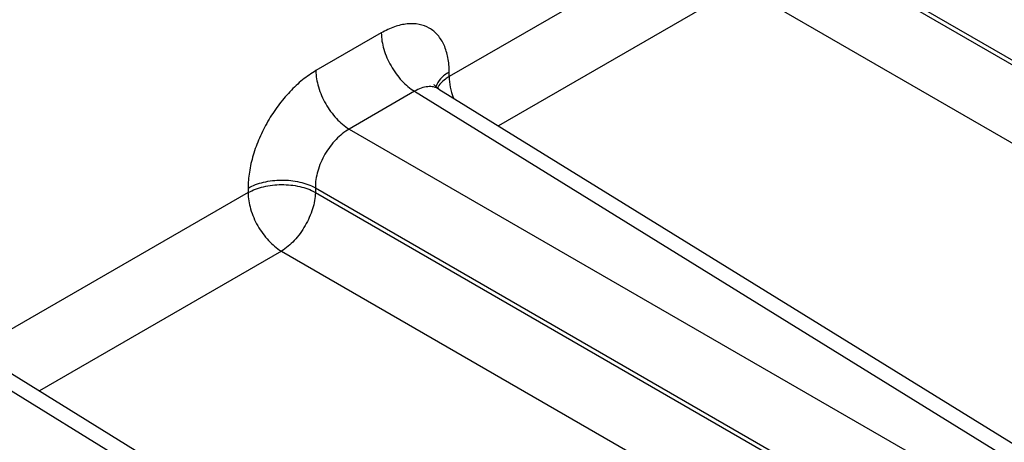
# Model space of a CAD drawing. Header units: inches. Extents: x 0 to 34, y 0 to 22.
# Tile 52 of 133: x 5.3 to 6.5, y 16.4 to 16.9. Entities that reach past the tile are written whole.
import ezdxf

# ---------------------------------------------------------------- set-up
doc = ezdxf.new("R2010")
doc.units = ezdxf.units.IN
doc.header["$LTSCALE"] = 1.87
doc.header["$MEASUREMENT"] = 0
doc.layers.get('0').update_dxf_attribs({"linetype": 'CONTINUOUS'})

msp = doc.modelspace()

# ---------------------------------------------------------------- linework, layer by layer
at = {"color": 7, "linetype": 'Continuous'}
for p, q in [((6.2649, 17.0286), (7.0491, 16.5757)), ((6.1829, 17.0226), (5.8685, 16.8411)), ((6.2649, 17.023), (7.0491, 16.5702)), ((6.2235, 16.9514), (5.9285, 16.7811)), ((6.2235, 16.9514), (6.7058, 16.6729)), ((5.7858, 16.8944), (5.7061, 16.8484)), ((5.8685, 16.8411), (5.8685, 16.8466)), ((5.8559, 16.8259), (6.6138, 16.3573)), ((5.8264, 16.8232), (5.7467, 16.7771)), ((5.8264, 16.8232), (6.5838, 16.3548)), ((5.7467, 16.7771), (6.531, 16.3243)), ((5.6234, 16.7051), (5.6234, 16.6996)), ((5.7054, 16.7055), (6.4896, 16.2527)), ((5.7054, 16.7055), (5.7054, 16.7)), ((5.6234, 16.6996), (5.309, 16.5181)), ((5.7054, 16.7), (6.4896, 16.2472)), ((5.664, 16.6283), (5.369, 16.458)), ((5.664, 16.6283), (6.1463, 16.3499)), ((5.2964, 16.5029), (6.0543, 16.0342)), ((5.2669, 16.5001), (6.0243, 16.0318))]:
    msp.add_line(p, q, dxfattribs=at)
msp.add_lwpolyline([(5.8559, 16.8259), (5.854, 16.8273), (5.8522, 16.829), (5.851, 16.8304), (5.8504, 16.8313), (5.8503, 16.8315)], dxfattribs=at)
for points, knots in [([(5.8685, 16.8466), (5.8685, 16.8526), (5.8676, 16.8638), (5.8631, 16.8793), (5.8554, 16.8919), (5.8447, 16.9009), (5.8316, 16.9056), (5.8168, 16.906), (5.8011, 16.9022), (5.7909, 16.8973), (5.7858, 16.8944)], [0, 0, 0, 0, 0.144896, 0.274519, 0.391106, 0.499989, 0.608873, 0.725466, 0.855096, 1, 1, 1, 1]), ([(5.7858, 16.8944), (5.7858, 16.8877), (5.7883, 16.8736), (5.797, 16.8537), (5.8097, 16.836), (5.8207, 16.8266), (5.8264, 16.8232)], [0, 0, 0, 0, 0.236699, 0.498902, 0.761702, 1, 1, 1, 1]), ([(5.7061, 16.8484), (5.7004, 16.8451), (5.6892, 16.8372), (5.6738, 16.8228), (5.6597, 16.8058), (5.6472, 16.7868), (5.637, 16.7666), (5.6293, 16.7458), (5.6246, 16.7252), (5.6234, 16.7116), (5.6234, 16.7051)], [0, 0, 0, 0, 0.114156, 0.237328, 0.36698, 0.500006, 0.633031, 0.76268, 0.885849, 1, 1, 1, 1]), ([(5.7061, 16.8484), (5.7061, 16.8417), (5.7086, 16.8275), (5.7173, 16.8076), (5.73, 16.79), (5.7409, 16.7806), (5.7467, 16.7771)], [0, 0, 0, 0, 0.236699, 0.498902, 0.761702, 1, 1, 1, 1]), ([(5.8685, 16.8466), (5.8647, 16.8444), (5.858, 16.8395), (5.8535, 16.8324), (5.8523, 16.8288)], [0, 0, 0, 0, 0.542349, 1, 1, 1, 1]), ([(5.8685, 16.8411), (5.8669, 16.8402), (5.8613, 16.8365), (5.8563, 16.8315), (5.854, 16.8272)], [0, 0, 0, 0, 0.277386, 1, 1, 1, 1]), ([(5.8685, 16.8411), (5.8685, 16.8368), (5.8695, 16.8279), (5.8721, 16.8193), (5.8737, 16.8149)], [0, 0, 0, 0, 0.477752, 1, 1, 1, 1]), ([(5.8559, 16.8259), (5.854, 16.8271), (5.8495, 16.8289), (5.8421, 16.8292), (5.8341, 16.8272), (5.829, 16.8247), (5.8264, 16.8232)], [0, 0, 0, 0, 0.21893, 0.451576, 0.710108, 1, 1, 1, 1]), ([(5.7467, 16.7771), (5.7408, 16.7738), (5.7295, 16.7646), (5.7164, 16.7469), (5.7076, 16.7267), (5.7053, 16.7123), (5.7054, 16.7055)], [0, 0, 0, 0, 0.237713, 0.500006, 0.762296, 1, 1, 1, 1]), ([(5.6234, 16.7051), (5.6292, 16.7084), (5.6427, 16.7134), (5.6642, 16.7158), (5.6859, 16.7136), (5.6995, 16.7088), (5.7054, 16.7055)], [0, 0, 0, 0, 0.236705, 0.498908, 0.761705, 1, 1, 1, 1]), ([(5.6234, 16.6996), (5.6292, 16.7029), (5.6427, 16.7078), (5.6642, 16.7103), (5.6859, 16.708), (5.6995, 16.7033), (5.7054, 16.7)], [0, 0, 0, 0, 0.236705, 0.498908, 0.761705, 1, 1, 1, 1]), ([(5.6234, 16.6996), (5.6234, 16.6929), (5.6259, 16.6787), (5.6345, 16.6588), (5.6473, 16.6412), (5.6582, 16.6318), (5.664, 16.6283)], [0, 0, 0, 0, 0.236699, 0.498902, 0.761702, 1, 1, 1, 1]), ([(5.7054, 16.7), (5.7053, 16.6932), (5.7026, 16.679), (5.6936, 16.659), (5.6808, 16.6413), (5.6698, 16.6318), (5.664, 16.6283)], [0, 0, 0, 0, 0.236714, 0.499994, 0.763277, 1, 1, 1, 1])]:
    msp.add_open_spline(points, degree=3, knots=knots, dxfattribs=at)

doc.saveas('drawing.dxf')
